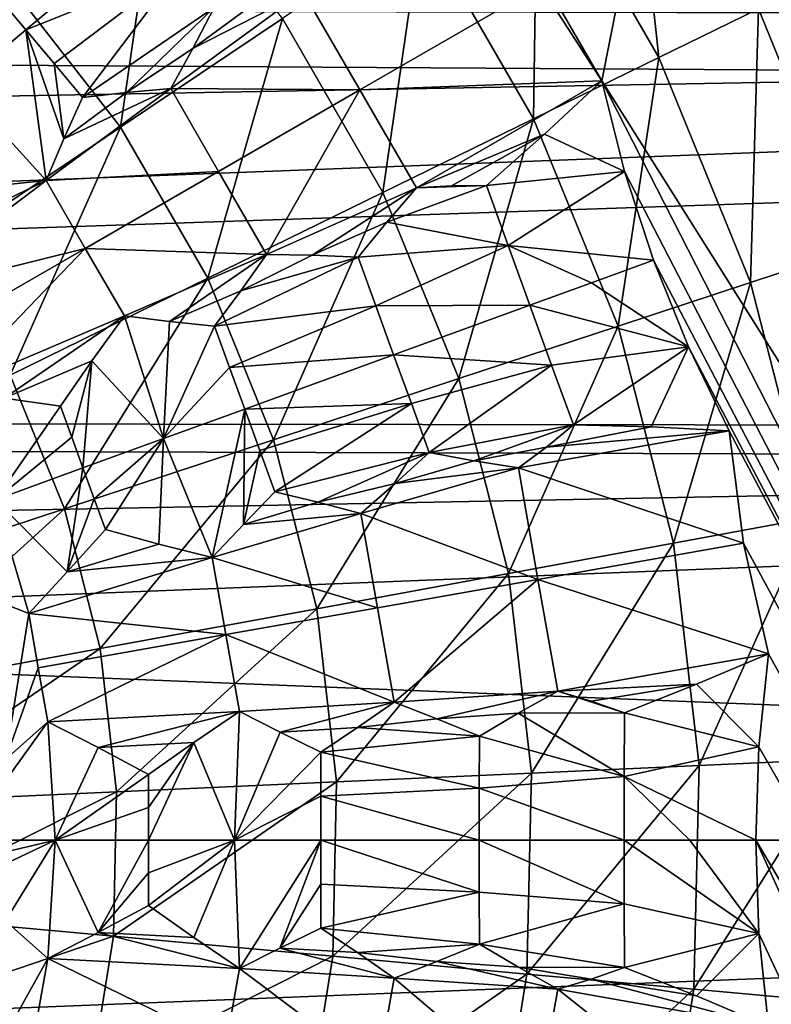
# Model space of a CAD drawing. Header units: millimetres. Extents: x -42.5 to 42.5, y -42.5 to 42.5.
# Tile 106 of 148: x 7.4 to 13.1, y -1.3 to 6.3. Entities that reach past the tile are written whole.
import ezdxf

# ---------------------------------------------------------------- set-up
doc = ezdxf.new("R2010")
doc.units = ezdxf.units.MM
doc.header["$LTSCALE"] = 127.314815
for name, color, linetype in [('104', 7, 'CONTINUOUS'), ('115', 7, 'CONTINUOUS'), ('136', 7, 'CONTINUOUS'), ('281', 7, 'CONTINUOUS'), ('282', 7, 'CONTINUOUS'), ('283', 7, 'CONTINUOUS'), ('284', 7, 'CONTINUOUS'), ('285', 7, 'CONTINUOUS'), ('286', 7, 'CONTINUOUS'), ('287', 7, 'CONTINUOUS'), ('288', 7, 'CONTINUOUS'), ('289', 7, 'CONTINUOUS'), ('449', 7, 'CONTINUOUS'), ('450', 7, 'CONTINUOUS'), ('451', 7, 'CONTINUOUS'), ('452', 7, 'CONTINUOUS'), ('453', 7, 'CONTINUOUS'), ('454', 7, 'CONTINUOUS'), ('523', 7, 'CONTINUOUS'), ('524', 7, 'CONTINUOUS'), ('525', 7, 'CONTINUOUS'), ('533', 7, 'CONTINUOUS'), ('534', 7, 'CONTINUOUS'), ('535', 7, 'CONTINUOUS'), ('536', 7, 'CONTINUOUS'), ('537', 7, 'CONTINUOUS'), ('540', 7, 'CONTINUOUS'), ('541', 7, 'CONTINUOUS'), ('543', 7, 'CONTINUOUS'), ('544', 7, 'CONTINUOUS'), ('545', 7, 'CONTINUOUS'), ('546', 7, 'CONTINUOUS'), ('556', 7, 'CONTINUOUS'), ('575', 7, 'CONTINUOUS'), ('578', 7, 'CONTINUOUS'), ('579', 7, 'CONTINUOUS'), ('6', 7, 'CONTINUOUS'), ('9', 7, 'CONTINUOUS')]:
    doc.layers.add(name, color=color, linetype=linetype)

msp = doc.modelspace()

# ---------------------------------------------------------------- linework, layer by layer
at = {"layer": '104', "linetype": 'Continuous'}
for points in [[(10.9514, 7.3251, 33.6), (15.3198, 23.4804, 33.6), (11.8194, 5.8217, 33.6), (10.9514, 7.3251, 33.6)], [(15.3198, 23.4804, 33.6), (27.5271, -19.0918, 33.6), (11.8194, 5.8217, 33.6), (15.3198, 23.4804, 33.6)], [(11.3491, 6.5524, 33.6), (10.9514, 7.3251, 33.6), (11.8194, 5.8217, 33.6), (11.3491, 6.5524, 33.6)], [(11.8194, 5.8217, 33.6), (25.7414, -21.4386, 33.6), (11.9941, 5.1273, 33.6), (11.8194, 5.8217, 33.6)], [(27.5271, -19.0918, 33.6), (25.7414, -21.4386, 33.6), (11.8194, 5.8217, 33.6), (27.5271, -19.0918, 33.6)], [(11.9941, 5.1273, 33.6), (25.7414, -21.4386, 33.6), (12.216, 4.4463, 33.6), (11.9941, 5.1273, 33.6)], [(12.216, 4.4463, 33.6), (25.7414, -21.4386, 33.6), (12.4838, 3.7819, 33.6), (12.216, 4.4463, 33.6)], [(12.4838, 3.7819, 33.6), (25.7414, -21.4386, 33.6), (12.7963, 3.1377, 33.6), (12.4838, 3.7819, 33.6)], [(12.7963, 3.1377, 33.6), (25.7414, -21.4386, 33.6), (12.9057, 2.2757, 33.6), (12.7963, 3.1377, 33.6)], [(12.9057, 2.2757, 33.6), (25.7414, -21.4386, 33.6), (13.0977, 1.4282, 33.6), (12.9057, 2.2757, 33.6)], [(13.0977, 1.4282, 33.6), (25.7414, -21.4386, 33.6), (13.0244, 0.7159, 33.6), (13.0977, 1.4282, 33.6)], [(13.0244, 0.7159, 33.6), (25.7414, -21.4386, 33.6), (13, 0, 33.6), (13.0244, 0.7159, 33.6)], [(13, 0, 33.6), (23.754, -23.622, 33.6), (13.0244, -0.7159, 33.6), (13, 0, 33.6)], [(25.7414, -21.4386, 33.6), (23.754, -23.622, 33.6), (13, 0, 33.6), (25.7414, -21.4386, 33.6)], [(13.0244, -0.7159, 33.6), (23.754, -23.622, 33.6), (13.0977, -1.4281, 33.6), (13.0244, -0.7159, 33.6)]]:
    msp.add_3dface(points, dxfattribs=at)
at = {"layer": '115', "linetype": 'Continuous'}
for points in [[(33.1392, 0.2916, 35.6), (32.9851, 3.2032, 35.6), (9.7008, -12.781, 35.6), (33.1392, 0.2916, 35.6)], [(9.7008, -12.781, 35.6), (32.9851, 3.2032, 35.6), (11.2248, -11.4651, 35.6), (9.7008, -12.781, 35.6)], [(11.2248, -11.4651, 35.6), (32.9851, 3.2032, 35.6), (12.5741, -9.9671, 35.6), (11.2248, -11.4651, 35.6)], [(12.5741, -9.9671, 35.6), (32.9851, 3.2032, 35.6), (13.7247, -8.3122, 35.6), (12.5741, -9.9671, 35.6)], [(8.0228, -13.8958, 35.6), (33.1392, 0.2916, 35.6), (9.7008, -12.781, 35.6), (8.0228, -13.8958, 35.6)], [(33.1392, 0.2916, 35.6), (8.0228, -13.8958, 35.6), (13.1399, -23.5295, 35.6), (33.1392, 0.2916, 35.6)]]:
    msp.add_3dface(points, dxfattribs=at)
at = {"layer": '136', "linetype": 'Continuous'}
for points in [[(12.2576, 6.0015, 40.0073), (12.0309, 8.0884, 38.6686), (11.3262, 7.6146, 40.0073), (12.2576, 6.0015, 40.0073)], [(13.0202, 6.3749, 38.6686), (12.0309, 8.0884, 38.6686), (12.2576, 6.0015, 40.0073), (13.0202, 6.3749, 38.6686)], [(11.2966, 5.5309, 41.2844), (11.3262, 7.6146, 40.0073), (10.4382, 7.0176, 41.2844), (11.2966, 5.5309, 41.2844)], [(12.2576, 6.0015, 40.0073), (11.3262, 7.6146, 40.0073), (11.2966, 5.5309, 41.2844), (12.2576, 6.0015, 40.0073)], [(8.1304, 5.4661, 43.5195), (8.426, 7.5176, 42.4661), (7.3103, 6.5222, 43.5195), (8.1304, 5.4661, 43.5195)], [(9.3711, 6.3002, 42.4661), (8.426, 7.5176, 42.4661), (8.1304, 5.4661, 43.5195), (9.3711, 6.3002, 42.4661)], [(10.1417, 4.9655, 42.4661), (10.4382, 7.0176, 41.2844), (9.3711, 6.3002, 42.4661), (10.1417, 4.9655, 42.4661)], [(11.2966, 5.5309, 41.2844), (10.4382, 7.0176, 41.2844), (10.1417, 4.9655, 42.4661), (11.2966, 5.5309, 41.2844)], [(13.767, 4.5426, 38.6686), (13.5893, 6.6535, 37.3092), (13.0202, 6.3749, 38.6686), (13.767, 4.5426, 38.6686)], [(8.1304, 5.4661, 43.5195), (7.3103, 6.5222, 43.5195), (6.7293, 4.5241, 44.4183), (8.1304, 5.4661, 43.5195)], [(12.9606, 4.2765, 40.0073), (13.0202, 6.3749, 38.6686), (12.2576, 6.0015, 40.0073), (12.9606, 4.2765, 40.0073)], [(13.767, 4.5426, 38.6686), (13.0202, 6.3749, 38.6686), (12.9606, 4.2765, 40.0073), (13.767, 4.5426, 38.6686)], [(8.7989, 4.3081, 43.5195), (9.3711, 6.3002, 42.4661), (8.1304, 5.4661, 43.5195), (8.7989, 4.3081, 43.5195)], [(10.1417, 4.9655, 42.4661), (9.3711, 6.3002, 42.4661), (8.7989, 4.3081, 43.5195), (10.1417, 4.9655, 42.4661)], [(11.9445, 3.9412, 41.2844), (12.2576, 6.0015, 40.0073), (11.2966, 5.5309, 41.2844), (11.9445, 3.9412, 41.2844)], [(12.9606, 4.2765, 40.0073), (12.2576, 6.0015, 40.0073), (11.9445, 3.9412, 41.2844), (12.9606, 4.2765, 40.0073)], [(10.7234, 3.5383, 42.4661), (11.2966, 5.5309, 41.2844), (10.1417, 4.9655, 42.4661), (10.7234, 3.5383, 42.4661)], [(11.9445, 3.9412, 41.2844), (11.2966, 5.5309, 41.2844), (10.7234, 3.5383, 42.4661), (11.9445, 3.9412, 41.2844)], [(7.2827, 3.5657, 44.4183), (8.1304, 5.4661, 43.5195), (6.7293, 4.5241, 44.4183), (7.2827, 3.5657, 44.4183)], [(8.7989, 4.3081, 43.5195), (8.1304, 5.4661, 43.5195), (7.2827, 3.5657, 44.4183), (8.7989, 4.3081, 43.5195)], [(9.3036, 3.0698, 43.5195), (10.1417, 4.9655, 42.4661), (8.7989, 4.3081, 43.5195), (9.3036, 3.0698, 43.5195)], [(10.7234, 3.5383, 42.4661), (10.1417, 4.9655, 42.4661), (9.3036, 3.0698, 43.5195), (10.7234, 3.5383, 42.4661)], [(13.4222, 2.4719, 40.0073), (13.767, 4.5426, 38.6686), (12.9606, 4.2765, 40.0073), (13.4222, 2.4719, 40.0073)], [(7.7004, 2.5408, 44.4183), (8.7989, 4.3081, 43.5195), (7.2827, 3.5657, 44.4183), (7.7004, 2.5408, 44.4183)], [(9.3036, 3.0698, 43.5195), (8.7989, 4.3081, 43.5195), (7.7004, 2.5408, 44.4183), (9.3036, 3.0698, 43.5195)], [(12.3699, 2.2781, 41.2844), (12.9606, 4.2765, 40.0073), (11.9445, 3.9412, 41.2844), (12.3699, 2.2781, 41.2844)], [(13.4222, 2.4719, 40.0073), (12.9606, 4.2765, 40.0073), (12.3699, 2.2781, 41.2844), (13.4222, 2.4719, 40.0073)], [(11.1053, 2.0452, 42.4661), (11.9445, 3.9412, 41.2844), (10.7234, 3.5383, 42.4661), (11.1053, 2.0452, 42.4661)], [(12.3699, 2.2781, 41.2844), (11.9445, 3.9412, 41.2844), (11.1053, 2.0452, 42.4661), (12.3699, 2.2781, 41.2844)], [(7.7004, 2.5408, 44.4183), (7.2827, 3.5657, 44.4183), (5.9368, 1.9589, 45.1417), (7.7004, 2.5408, 44.4183)], [(9.6349, 1.7744, 43.5195), (10.7234, 3.5383, 42.4661), (9.3036, 3.0698, 43.5195), (9.6349, 1.7744, 43.5195)], [(11.1053, 2.0452, 42.4661), (10.7234, 3.5383, 42.4661), (9.6349, 1.7744, 43.5195), (11.1053, 2.0452, 42.4661)], [(7.9746, 1.4686, 44.4183), (9.3036, 3.0698, 43.5195), (7.7004, 2.5408, 44.4183), (7.9746, 1.4686, 44.4183)], [(9.6349, 1.7744, 43.5195), (9.3036, 3.0698, 43.5195), (7.9746, 1.4686, 44.4183), (9.6349, 1.7744, 43.5195)], [(6.1482, 1.1323, 45.1417), (7.7004, 2.5408, 44.4183), (5.9368, 1.9589, 45.1417), (6.1482, 1.1323, 45.1417)], [(7.9746, 1.4686, 44.4183), (7.7004, 2.5408, 44.4183), (6.1482, 1.1323, 45.1417), (7.9746, 1.4686, 44.4183)], [(12.5649, 0.5725, 41.2844), (13.4222, 2.4719, 40.0073), (12.3699, 2.2781, 41.2844), (12.5649, 0.5725, 41.2844)], [(13.6338, 0.6212, 40.0073), (13.4222, 2.4719, 40.0073), (12.5649, 0.5725, 41.2844), (13.6338, 0.6212, 40.0073)], [(11.2804, 0.514, 42.4661), (12.3699, 2.2781, 41.2844), (11.1053, 2.0452, 42.4661), (11.2804, 0.514, 42.4661)], [(12.5649, 0.5725, 41.2844), (12.3699, 2.2781, 41.2844), (11.2804, 0.514, 42.4661), (12.5649, 0.5725, 41.2844)], [(9.7868, 0.4459, 43.5195), (11.1053, 2.0452, 42.4661), (9.6349, 1.7744, 43.5195), (9.7868, 0.4459, 43.5195)], [(11.2804, 0.514, 42.4661), (11.1053, 2.0452, 42.4661), (9.7868, 0.4459, 43.5195), (11.2804, 0.514, 42.4661)], [(8.1003, 0.3691, 44.4183), (9.6349, 1.7744, 43.5195), (7.9746, 1.4686, 44.4183), (8.1003, 0.3691, 44.4183)], [(9.7868, 0.4459, 43.5195), (9.6349, 1.7744, 43.5195), (8.1003, 0.3691, 44.4183), (9.7868, 0.4459, 43.5195)], [(6.2451, 0.2845, 45.1417), (7.9746, 1.4686, 44.4183), (6.1482, 1.1323, 45.1417), (6.2451, 0.2845, 45.1417)], [(8.1003, 0.3691, 44.4183), (7.9746, 1.4686, 44.4183), (6.2451, 0.2845, 45.1417), (8.1003, 0.3691, 44.4183)], [(13.5914, -1.2411, 40.0073), (13.6338, 0.6212, 40.0073), (12.5258, -1.1438, 41.2844), (13.5914, -1.2411, 40.0073)], [(12.5258, -1.1438, 41.2844), (13.6338, 0.6212, 40.0073), (12.5649, 0.5725, 41.2844), (12.5258, -1.1438, 41.2844)], [(12.5258, -1.1438, 41.2844), (12.5649, 0.5725, 41.2844), (11.2453, -1.0268, 42.4661), (12.5258, -1.1438, 41.2844)], [(11.2453, -1.0268, 42.4661), (12.5649, 0.5725, 41.2844), (11.2804, 0.514, 42.4661), (11.2453, -1.0268, 42.4661)], [(11.2453, -1.0268, 42.4661), (11.2804, 0.514, 42.4661), (9.7564, -0.8909, 43.5195), (11.2453, -1.0268, 42.4661)], [(9.7564, -0.8909, 43.5195), (11.2804, 0.514, 42.4661), (9.7868, 0.4459, 43.5195), (9.7564, -0.8909, 43.5195)], [(8.0751, -0.7374, 44.4183), (9.7868, 0.4459, 43.5195), (8.1003, 0.3691, 44.4183), (8.0751, -0.7374, 44.4183)], [(9.7564, -0.8909, 43.5195), (9.7868, 0.4459, 43.5195), (8.0751, -0.7374, 44.4183), (9.7564, -0.8909, 43.5195)], [(6.2257, -0.5685, 45.1417), (8.1003, 0.3691, 44.4183), (6.2451, 0.2845, 45.1417), (6.2257, -0.5685, 45.1417)], [(8.0751, -0.7374, 44.4183), (8.1003, 0.3691, 44.4183), (6.2257, -0.5685, 45.1417), (8.0751, -0.7374, 44.4183)], [(6.0903, -1.4109, 45.1417), (8.0751, -0.7374, 44.4183), (6.2257, -0.5685, 45.1417), (6.0903, -1.4109, 45.1417)], [(7.8995, -1.8301, 44.4183), (8.0751, -0.7374, 44.4183), (6.0903, -1.4109, 45.1417), (7.8995, -1.8301, 44.4183)], [(7.8995, -1.8301, 44.4183), (9.7564, -0.8909, 43.5195), (8.0751, -0.7374, 44.4183), (7.8995, -1.8301, 44.4183)], [(9.5442, -2.2111, 43.5195), (9.7564, -0.8909, 43.5195), (7.8995, -1.8301, 44.4183), (9.5442, -2.2111, 43.5195)], [(9.5442, -2.2111, 43.5195), (11.2453, -1.0268, 42.4661), (9.7564, -0.8909, 43.5195), (9.5442, -2.2111, 43.5195)], [(11.0007, -2.5485, 42.4661), (11.2453, -1.0268, 42.4661), (9.5442, -2.2111, 43.5195), (11.0007, -2.5485, 42.4661)], [(11.0007, -2.5485, 42.4661), (12.5258, -1.1438, 41.2844), (11.2453, -1.0268, 42.4661), (11.0007, -2.5485, 42.4661)], [(12.2534, -2.8387, 41.2844), (12.5258, -1.1438, 41.2844), (11.0007, -2.5485, 42.4661), (12.2534, -2.8387, 41.2844)], [(12.2534, -2.8387, 41.2844), (13.5914, -1.2411, 40.0073), (12.5258, -1.1438, 41.2844), (12.2534, -2.8387, 41.2844)], [(13.2958, -3.0802, 40.0073), (13.5914, -1.2411, 40.0073), (12.2534, -2.8387, 41.2844), (13.2958, -3.0802, 40.0073)]]:
    msp.add_3dface(points, dxfattribs=at)
at = {"layer": '281', "linetype": 'Continuous'}
for points in [[(11.9925, -0.9761, 33.9013), (12.5452, -1.195, 33.7436), (11.7389, -1.0665, 33.964), (11.9925, -0.9761, 33.9013)], [(11.7389, -1.0665, 33.964), (13.0977, -1.4281, 33.6), (11.4821, -1.1421, 34.0315), (11.7389, -1.0665, 33.964)], [(12.5452, -1.195, 33.7436), (13.0977, -1.4281, 33.6), (11.7389, -1.0665, 33.964), (12.5452, -1.195, 33.7436)], [(11.4821, -1.1421, 34.0315), (12.9058, -2.2756, 33.6), (11.3297, -1.9977, 34.0223), (11.4821, -1.1421, 34.0315)], [(13.0977, -1.4281, 33.6), (12.9058, -2.2756, 33.6), (11.4821, -1.1421, 34.0315), (13.0977, -1.4281, 33.6)]]:
    msp.add_3dface(points, dxfattribs=at)
at = {"layer": '282', "linetype": 'Continuous'}
for points in [[(11.9907, 0, 33.8896), (13.0244, -0.7159, 33.6), (11.9912, -0.4881, 33.8926), (11.9907, 0, 33.8896)], [(13.0244, -0.7159, 33.6), (11.9907, 0, 33.8896), (12.494, 0, 33.74), (13.0244, -0.7159, 33.6)], [(13, 0, 33.6), (13.0244, -0.7159, 33.6), (12.494, 0, 33.74), (13, 0, 33.6)], [(13.0244, -0.7159, 33.6), (11.9925, -0.9761, 33.9013), (11.9912, -0.4881, 33.8926), (13.0244, -0.7159, 33.6)], [(13.0244, -0.7159, 33.6), (12.5452, -1.195, 33.7436), (11.9925, -0.9761, 33.9013), (13.0244, -0.7159, 33.6)], [(13.0244, -0.7159, 33.6), (13.0977, -1.4281, 33.6), (12.5452, -1.195, 33.7436), (13.0244, -0.7159, 33.6)]]:
    msp.add_3dface(points, dxfattribs=at)
at = {"layer": '283', "linetype": 'Continuous'}
for points in [[(11.4821, 1.1421, 34.0315), (11.9925, 0.9761, 33.9013), (11.1791, 0.9735, 34.1099), (11.4821, 1.1421, 34.0315)], [(11.739, 1.0665, 33.964), (11.9925, 0.9761, 33.9013), (11.4821, 1.1421, 34.0315), (11.739, 1.0665, 33.964)], [(11.1791, 0.9735, 34.1099), (11.9912, 0.4881, 33.8926), (10.8807, 0.7971, 34.1936), (11.1791, 0.9735, 34.1099)], [(11.9925, 0.9761, 33.9013), (11.9912, 0.4881, 33.8926), (11.1791, 0.9735, 34.1099), (11.9925, 0.9761, 33.9013)], [(10.8807, 0.7971, 34.1936), (11.9912, 0.4881, 33.8926), (10.8798, 0.3986, 34.1877), (10.8807, 0.7971, 34.1936)], [(11.9912, 0.4881, 33.8926), (11.9907, 0, 33.8896), (10.8798, 0.3986, 34.1877), (11.9912, 0.4881, 33.8926)], [(10.8798, 0.3986, 34.1877), (11.9907, 0, 33.8896), (10.8795, 0, 34.1858), (10.8798, 0.3986, 34.1877)], [(11.9907, 0, 33.8896), (11.9912, -0.4881, 33.8926), (10.8795, 0, 34.1858), (11.9907, 0, 33.8896)], [(10.8795, 0, 34.1858), (11.9912, -0.4881, 33.8926), (10.8798, -0.3986, 34.1877), (10.8795, 0, 34.1858)], [(10.8798, -0.3986, 34.1877), (11.9912, -0.4881, 33.8926), (10.8807, -0.7971, 34.1936), (10.8798, -0.3986, 34.1877)], [(11.9912, -0.4881, 33.8926), (11.9925, -0.9761, 33.9013), (10.8807, -0.7971, 34.1936), (11.9912, -0.4881, 33.8926)], [(10.8807, -0.7971, 34.1936), (11.9925, -0.9761, 33.9013), (11.1796, -0.9738, 34.1097), (10.8807, -0.7971, 34.1936)], [(11.7389, -1.0665, 33.964), (11.4821, -1.1421, 34.0315), (11.1796, -0.9738, 34.1097), (11.7389, -1.0665, 33.964)], [(11.9925, -0.9761, 33.9013), (11.7389, -1.0665, 33.964), (11.1796, -0.9738, 34.1097), (11.9925, -0.9761, 33.9013)]]:
    msp.add_3dface(points, dxfattribs=at)
at = {"layer": '284', "linetype": 'Continuous'}
for points in [[(13.0977, 1.4282, 33.6), (13.0244, 0.7159, 33.6), (12.5454, 1.1951, 33.7435), (13.0977, 1.4282, 33.6)], [(13.0244, 0.7159, 33.6), (11.9925, 0.9761, 33.9013), (12.5454, 1.1951, 33.7435), (13.0244, 0.7159, 33.6)], [(13.0244, 0.7159, 33.6), (11.9912, 0.4881, 33.8926), (11.9925, 0.9761, 33.9013), (13.0244, 0.7159, 33.6)], [(13.0244, 0.7159, 33.6), (13, 0, 33.6), (11.9912, 0.4881, 33.8926), (13.0244, 0.7159, 33.6)], [(12.494, 0, 33.74), (11.9907, 0, 33.8896), (11.9912, 0.4881, 33.8926), (12.494, 0, 33.74)], [(13, 0, 33.6), (12.494, 0, 33.74), (11.9912, 0.4881, 33.8926), (13, 0, 33.6)]]:
    msp.add_3dface(points, dxfattribs=at)
at = {"layer": '285', "linetype": 'Continuous'}
for points in [[(11.6031, 3.1844, 33.9013), (12.1973, 3.1678, 33.7436), (11.3957, 3.0127, 33.964), (11.6031, 3.1844, 33.9013)], [(12.7963, 3.1377, 33.6), (12.9057, 2.2757, 33.6), (11.1803, 2.8539, 34.0315), (12.7963, 3.1377, 33.6)], [(11.3957, 3.0127, 33.964), (12.7963, 3.1377, 33.6), (11.1803, 2.8539, 34.0315), (11.3957, 3.0127, 33.964)], [(12.1973, 3.1678, 33.7436), (12.7963, 3.1377, 33.6), (11.3957, 3.0127, 33.964), (12.1973, 3.1678, 33.7436)], [(11.1803, 2.8539, 34.0315), (12.9057, 2.2757, 33.6), (11.3297, 1.9977, 34.0223), (11.1803, 2.8539, 34.0315)], [(12.9057, 2.2757, 33.6), (13.0977, 1.4282, 33.6), (11.3297, 1.9977, 34.0223), (12.9057, 2.2757, 33.6)], [(13.0977, 1.4282, 33.6), (11.4821, 1.1421, 34.0315), (11.3297, 1.9977, 34.0223), (13.0977, 1.4282, 33.6)], [(11.4821, 1.1421, 34.0315), (13.0977, 1.4282, 33.6), (12.5454, 1.1951, 33.7435), (11.4821, 1.1421, 34.0315)], [(11.739, 1.0665, 33.964), (11.4821, 1.1421, 34.0315), (12.5454, 1.1951, 33.7435), (11.739, 1.0665, 33.964)], [(11.9925, 0.9761, 33.9013), (11.739, 1.0665, 33.964), (12.5454, 1.1951, 33.7435), (11.9925, 0.9761, 33.9013)]]:
    msp.add_3dface(points, dxfattribs=at)
at = {"layer": '286', "linetype": 'Continuous'}
for points in [[(12.216, 4.4463, 33.6), (12.4838, 3.7819, 33.6), (11.7405, 4.2732, 33.74), (12.216, 4.4463, 33.6)], [(12.4838, 3.7819, 33.6), (11.2676, 4.1011, 33.8896), (11.7405, 4.2732, 33.74), (12.4838, 3.7819, 33.6)], [(11.2676, 4.1011, 33.8896), (12.4838, 3.7819, 33.6), (11.435, 3.6425, 33.8926), (11.2676, 4.1011, 33.8896)], [(12.4838, 3.7819, 33.6), (11.6031, 3.1844, 33.9013), (11.435, 3.6425, 33.8926), (12.4838, 3.7819, 33.6)], [(12.4838, 3.7819, 33.6), (12.1973, 3.1678, 33.7436), (11.6031, 3.1844, 33.9013), (12.4838, 3.7819, 33.6)], [(12.4838, 3.7819, 33.6), (12.7963, 3.1377, 33.6), (12.1973, 3.1678, 33.7436), (12.4838, 3.7819, 33.6)]]:
    msp.add_3dface(points, dxfattribs=at)
at = {"layer": '287', "linetype": 'Continuous'}
for points in [[(10.399, 5.0004, 34.0315), (10.9354, 5.0189, 33.9013), (10.172, 4.7382, 34.1099), (10.399, 5.0004, 34.0315)], [(10.9354, 5.0189, 33.9013), (11.1011, 4.5599, 33.8926), (10.172, 4.7382, 34.1099), (10.9354, 5.0189, 33.9013)], [(10.6663, 5.0171, 33.964), (10.9354, 5.0189, 33.9013), (10.399, 5.0004, 34.0315), (10.6663, 5.0171, 33.964)], [(10.172, 4.7382, 34.1099), (11.1011, 4.5599, 33.8926), (9.9519, 4.4704, 34.1936), (10.172, 4.7382, 34.1099)], [(9.9519, 4.4704, 34.1936), (11.1011, 4.5599, 33.8926), (10.0874, 4.0956, 34.1877), (9.9519, 4.4704, 34.1936)], [(11.1011, 4.5599, 33.8926), (11.2676, 4.1011, 33.8896), (10.0874, 4.0956, 34.1877), (11.1011, 4.5599, 33.8926)], [(10.0874, 4.0956, 34.1877), (11.2676, 4.1011, 33.8896), (10.2234, 3.721, 34.1858), (10.0874, 4.0956, 34.1877)], [(11.2676, 4.1011, 33.8896), (11.435, 3.6425, 33.8926), (10.2234, 3.721, 34.1858), (11.2676, 4.1011, 33.8896)], [(10.2234, 3.721, 34.1858), (11.435, 3.6425, 33.8926), (10.36, 3.3466, 34.1877), (10.2234, 3.721, 34.1858)], [(10.36, 3.3466, 34.1877), (11.435, 3.6425, 33.8926), (10.4971, 2.9724, 34.1936), (10.36, 3.3466, 34.1877)], [(11.435, 3.6425, 33.8926), (11.6031, 3.1844, 33.9013), (10.4971, 2.9724, 34.1936), (11.435, 3.6425, 33.8926)], [(10.4971, 2.9724, 34.1936), (11.6031, 3.1844, 33.9013), (10.8385, 2.9086, 34.1097), (10.4971, 2.9724, 34.1936)], [(11.6031, 3.1844, 33.9013), (11.3957, 3.0127, 33.964), (10.8385, 2.9086, 34.1097), (11.6031, 3.1844, 33.9013)], [(11.3957, 3.0127, 33.964), (11.1803, 2.8539, 34.0315), (10.8385, 2.9086, 34.1097), (11.3957, 3.0127, 33.964)]]:
    msp.add_3dface(points, dxfattribs=at)
at = {"layer": '288', "linetype": 'Continuous'}
for points in [[(11.8194, 5.8217, 33.6), (11.9941, 5.1273, 33.6), (11.3801, 5.4138, 33.7435), (11.8194, 5.8217, 33.6)], [(11.9941, 5.1273, 33.6), (10.9354, 5.0189, 33.9013), (11.3801, 5.4138, 33.7435), (11.9941, 5.1273, 33.6)], [(11.9941, 5.1273, 33.6), (11.1011, 4.5599, 33.8926), (10.9354, 5.0189, 33.9013), (11.9941, 5.1273, 33.6)], [(11.9941, 5.1273, 33.6), (12.216, 4.4463, 33.6), (11.1011, 4.5599, 33.8926), (11.9941, 5.1273, 33.6)], [(12.216, 4.4463, 33.6), (11.7405, 4.2732, 33.74), (11.1011, 4.5599, 33.8926), (12.216, 4.4463, 33.6)], [(11.7405, 4.2732, 33.74), (11.2676, 4.1011, 33.8896), (11.1011, 4.5599, 33.8926), (11.7405, 4.2732, 33.74)]]:
    msp.add_3dface(points, dxfattribs=at)
at = {"layer": '289', "linetype": 'Continuous'}
for points in [[(9.53, 6.5057, 34.0315), (11.3491, 6.5524, 33.6), (9.9632, 5.7522, 34.0223), (9.53, 6.5057, 34.0315)], [(11.3491, 6.5524, 33.6), (11.8194, 5.8217, 33.6), (9.9632, 5.7522, 34.0223), (11.3491, 6.5524, 33.6)], [(11.8194, 5.8217, 33.6), (10.399, 5.0004, 34.0315), (9.9632, 5.7522, 34.0223), (11.8194, 5.8217, 33.6)], [(10.399, 5.0004, 34.0315), (11.8194, 5.8217, 33.6), (11.3801, 5.4138, 33.7435), (10.399, 5.0004, 34.0315)], [(10.6663, 5.0171, 33.964), (10.399, 5.0004, 34.0315), (11.3801, 5.4138, 33.7435), (10.6663, 5.0171, 33.964)], [(10.9354, 5.0189, 33.9013), (10.6663, 5.0171, 33.964), (11.3801, 5.4138, 33.7435), (10.9354, 5.0189, 33.9013)]]:
    msp.add_3dface(points, dxfattribs=at)
at = {"layer": '449', "linetype": 'Continuous'}
for points in [[(10.8807, -0.7971, 34.1936), (11.1796, -0.9738, 34.1097), (10.5541, -0.931, 34.2676), (10.8807, -0.7971, 34.1936)], [(10.5541, -0.931, 34.2676), (11.4821, -1.1421, 34.0315), (10.2274, -1.0574, 34.3478), (10.5541, -0.931, 34.2676)], [(11.1796, -0.9738, 34.1097), (11.4821, -1.1421, 34.0315), (10.5541, -0.931, 34.2676), (11.1796, -0.9738, 34.1097)], [(10.2274, -1.0574, 34.3478), (11.3297, -1.9977, 34.0223), (10.0988, -1.7807, 34.3411), (10.2274, -1.0574, 34.3478)], [(11.4821, -1.1421, 34.0315), (11.3297, -1.9977, 34.0223), (10.2274, -1.0574, 34.3478), (11.4821, -1.1421, 34.0315)]]:
    msp.add_3dface(points, dxfattribs=at)
at = {"layer": '450', "linetype": 'Continuous'}
for points in [[(10.2274, 1.0574, 34.3478), (10.5541, 0.931, 34.2676), (9.9475, 0.8625, 34.4137), (10.2274, 1.0574, 34.3478)], [(10.5541, 0.931, 34.2676), (10.8807, 0.7971, 34.1936), (9.9475, 0.8625, 34.4137), (10.5541, 0.931, 34.2676)], [(9.9475, 0.8625, 34.4137), (10.8807, 0.7971, 34.1936), (9.6655, 0.6755, 34.4857), (9.9475, 0.8625, 34.4137)], [(10.8807, 0.7971, 34.1936), (10.8798, 0.3986, 34.1877), (9.6655, 0.6755, 34.4857), (10.8807, 0.7971, 34.1936)], [(9.6655, 0.6755, 34.4857), (10.8798, 0.3986, 34.1877), (9.6649, 0.3378, 34.4815), (9.6655, 0.6755, 34.4857)], [(10.8798, 0.3986, 34.1877), (10.8795, 0, 34.1858), (9.6649, 0.3378, 34.4815), (10.8798, 0.3986, 34.1877)], [(9.6649, 0.3378, 34.4815), (10.8795, 0, 34.1858), (9.6647, 0, 34.4801), (9.6649, 0.3378, 34.4815)], [(10.8795, 0, 34.1858), (10.8798, -0.3986, 34.1877), (9.6647, 0, 34.4801), (10.8795, 0, 34.1858)], [(9.6647, 0, 34.4801), (10.8798, -0.3986, 34.1877), (9.6649, -0.3378, 34.4815), (9.6647, 0, 34.4801)], [(9.6649, -0.3378, 34.4815), (10.8798, -0.3986, 34.1877), (9.6655, -0.6755, 34.4857), (9.6649, -0.3378, 34.4815)], [(10.8798, -0.3986, 34.1877), (10.8807, -0.7971, 34.1936), (9.6655, -0.6755, 34.4857), (10.8798, -0.3986, 34.1877)], [(9.6655, -0.6755, 34.4857), (10.8807, -0.7971, 34.1936), (9.9475, -0.8625, 34.4137), (9.6655, -0.6755, 34.4857)], [(10.8807, -0.7971, 34.1936), (10.5541, -0.931, 34.2676), (9.9475, -0.8625, 34.4137), (10.8807, -0.7971, 34.1936)], [(10.5541, -0.931, 34.2676), (10.2274, -1.0574, 34.3478), (9.9475, -0.8625, 34.4137), (10.5541, -0.931, 34.2676)]]:
    msp.add_3dface(points, dxfattribs=at)
at = {"layer": '451', "linetype": 'Continuous'}
for points in [[(10.4971, 2.9724, 34.1936), (10.8385, 2.9086, 34.1097), (10.236, 2.7349, 34.2676), (10.4971, 2.9724, 34.1936)], [(10.8385, 2.9086, 34.1097), (11.1803, 2.8539, 34.0315), (10.236, 2.7349, 34.2676), (10.8385, 2.9086, 34.1097)], [(10.236, 2.7349, 34.2676), (11.1803, 2.8539, 34.0315), (9.9723, 2.5044, 34.3478), (10.236, 2.7349, 34.2676)], [(11.1803, 2.8539, 34.0315), (11.3297, 1.9977, 34.0223), (9.9723, 2.5044, 34.3478), (11.1803, 2.8539, 34.0315)], [(9.9723, 2.5044, 34.3478), (11.3297, 1.9977, 34.0223), (10.0988, 1.7807, 34.3411), (9.9723, 2.5044, 34.3478)], [(11.3297, 1.9977, 34.0223), (10.2274, 1.0574, 34.3478), (10.0988, 1.7807, 34.3411), (11.3297, 1.9977, 34.0223)], [(11.3297, 1.9977, 34.0223), (11.4821, 1.1421, 34.0315), (10.2274, 1.0574, 34.3478), (11.3297, 1.9977, 34.0223)], [(11.4821, 1.1421, 34.0315), (10.5541, 0.931, 34.2676), (10.2274, 1.0574, 34.3478), (11.4821, 1.1421, 34.0315)], [(11.4821, 1.1421, 34.0315), (11.1791, 0.9735, 34.1099), (10.5541, 0.931, 34.2676), (11.4821, 1.1421, 34.0315)], [(11.1791, 0.9735, 34.1099), (10.8807, 0.7971, 34.1936), (10.5541, 0.931, 34.2676), (11.1791, 0.9735, 34.1099)]]:
    msp.add_3dface(points, dxfattribs=at)
at = {"layer": '452', "linetype": 'Continuous'}
for points in [[(9.9519, 4.4704, 34.1936), (10.0874, 4.0956, 34.1877), (8.8516, 3.9405, 34.4857), (9.9519, 4.4704, 34.1936)], [(9.0526, 4.2127, 34.4137), (9.9519, 4.4704, 34.1936), (8.8516, 3.9405, 34.4857), (9.0526, 4.2127, 34.4137)], [(9.249, 4.4916, 34.3478), (9.5992, 4.4845, 34.2676), (9.0526, 4.2127, 34.4137), (9.249, 4.4916, 34.3478)], [(9.5992, 4.4845, 34.2676), (9.9519, 4.4704, 34.1936), (9.0526, 4.2127, 34.4137), (9.5992, 4.4845, 34.2676)], [(8.8516, 3.9405, 34.4857), (10.0874, 4.0956, 34.1877), (8.9665, 3.623, 34.4815), (8.8516, 3.9405, 34.4857)], [(10.0874, 4.0956, 34.1877), (10.2234, 3.721, 34.1858), (8.9665, 3.623, 34.4815), (10.0874, 4.0956, 34.1877)], [(8.9665, 3.623, 34.4815), (10.2234, 3.721, 34.1858), (9.0818, 3.3055, 34.4801), (8.9665, 3.623, 34.4815)], [(10.2234, 3.721, 34.1858), (10.36, 3.3466, 34.1877), (9.0818, 3.3055, 34.4801), (10.2234, 3.721, 34.1858)], [(9.0818, 3.3055, 34.4801), (10.36, 3.3466, 34.1877), (9.1975, 2.9882, 34.4815), (9.0818, 3.3055, 34.4801)], [(9.1975, 2.9882, 34.4815), (10.36, 3.3466, 34.1877), (9.3136, 2.671, 34.4857), (9.1975, 2.9882, 34.4815)], [(10.36, 3.3466, 34.1877), (10.4971, 2.9724, 34.1936), (9.3136, 2.671, 34.4857), (10.36, 3.3466, 34.1877)], [(9.3136, 2.671, 34.4857), (10.4971, 2.9724, 34.1936), (9.6426, 2.5917, 34.4137), (9.3136, 2.671, 34.4857)], [(10.4971, 2.9724, 34.1936), (10.236, 2.7349, 34.2676), (9.6426, 2.5917, 34.4137), (10.4971, 2.9724, 34.1936)], [(10.236, 2.7349, 34.2676), (9.9723, 2.5044, 34.3478), (9.6426, 2.5917, 34.4137), (10.236, 2.7349, 34.2676)]]:
    msp.add_3dface(points, dxfattribs=at)
at = {"layer": '453', "linetype": 'Continuous'}
for points in [[(9.53, 6.5057, 34.0315), (9.9632, 5.7522, 34.0223), (8.5143, 5.7641, 34.3478), (9.53, 6.5057, 34.0315)], [(8.6833, 6.0709, 34.2676), (9.53, 6.5057, 34.0315), (8.5143, 5.7641, 34.3478), (8.6833, 6.0709, 34.2676)], [(9.19, 6.4402, 34.1097), (9.53, 6.5057, 34.0315), (8.6833, 6.0709, 34.2676), (9.19, 6.4402, 34.1097)], [(8.8474, 6.3834, 34.1936), (9.19, 6.4402, 34.1097), (8.6833, 6.0709, 34.2676), (8.8474, 6.3834, 34.1936)], [(8.5143, 5.7641, 34.3478), (9.9632, 5.7522, 34.0223), (8.8807, 5.1273, 34.3411), (8.5143, 5.7641, 34.3478)], [(9.9632, 5.7522, 34.0223), (9.249, 4.4916, 34.3478), (8.8807, 5.1273, 34.3411), (9.9632, 5.7522, 34.0223)], [(9.9632, 5.7522, 34.0223), (10.399, 5.0004, 34.0315), (9.249, 4.4916, 34.3478), (9.9632, 5.7522, 34.0223)], [(10.399, 5.0004, 34.0315), (9.5992, 4.4845, 34.2676), (9.249, 4.4916, 34.3478), (10.399, 5.0004, 34.0315)], [(10.399, 5.0004, 34.0315), (10.172, 4.7382, 34.1099), (9.5992, 4.4845, 34.2676), (10.399, 5.0004, 34.0315)], [(10.172, 4.7382, 34.1099), (9.9519, 4.4704, 34.1936), (9.5992, 4.4845, 34.2676), (10.172, 4.7382, 34.1099)]]:
    msp.add_3dface(points, dxfattribs=at)
at = {"layer": '454', "linetype": 'Continuous'}
for points in [[(7.1866, 6.4712, 34.4815), (8.3342, 6.9932, 34.1858), (7.4036, 6.2123, 34.4801), (7.1866, 6.4712, 34.4815)], [(8.3342, 6.9932, 34.1858), (8.5906, 6.6881, 34.1877), (7.4036, 6.2123, 34.4801), (8.3342, 6.9932, 34.1858)], [(7.4036, 6.2123, 34.4801), (8.5906, 6.6881, 34.1877), (7.6208, 5.9537, 34.4815), (7.4036, 6.2123, 34.4801)], [(7.6208, 5.9537, 34.4815), (8.5906, 6.6881, 34.1877), (7.8384, 5.6954, 34.4857), (7.6208, 5.9537, 34.4815)], [(8.5906, 6.6881, 34.1877), (8.8474, 6.3834, 34.1936), (7.8384, 5.6954, 34.4857), (8.5906, 6.6881, 34.1877)], [(7.8384, 5.6954, 34.4857), (8.8474, 6.3834, 34.1936), (8.1746, 5.7334, 34.4137), (7.8384, 5.6954, 34.4857)], [(8.8474, 6.3834, 34.1936), (8.6833, 6.0709, 34.2676), (8.1746, 5.7334, 34.4137), (8.8474, 6.3834, 34.1936)], [(8.6833, 6.0709, 34.2676), (8.5143, 5.7641, 34.3478), (8.1746, 5.7334, 34.4137), (8.6833, 6.0709, 34.2676)]]:
    msp.add_3dface(points, dxfattribs=at)
at = {"layer": '523', "linetype": 'Continuous'}
for points in [[(9.6655, -0.6755, 34.4857), (9.9475, -0.8625, 34.4137), (9.3523, -0.8277, 34.5484), (9.6655, -0.6755, 34.4857)], [(9.3523, -0.8277, 34.5484), (10.2274, -1.0574, 34.3478), (9.0417, -0.9858, 34.6158), (9.3523, -0.8277, 34.5484)], [(9.9475, -0.8625, 34.4137), (10.2274, -1.0574, 34.3478), (9.3523, -0.8277, 34.5484), (9.9475, -0.8625, 34.4137)], [(9.0417, -0.9858, 34.6158), (10.0988, -1.7807, 34.3411), (8.9369, -1.5758, 34.6114), (9.0417, -0.9858, 34.6158)], [(10.2274, -1.0574, 34.3478), (10.0988, -1.7807, 34.3411), (9.0417, -0.9858, 34.6158), (10.2274, -1.0574, 34.3478)]]:
    msp.add_3dface(points, dxfattribs=at)
at = {"layer": '524', "linetype": 'Continuous'}
for points in [[(8.3446, 0, 34.763), (9.0025, 0, 34.6118), (8.3448, -0.2511, 34.7638), (8.3446, 0, 34.763)], [(9.0025, 0, 34.6118), (8.3451, -0.5023, 34.7661), (8.3448, -0.2511, 34.7638), (9.0025, 0, 34.6118)], [(8.6913, -0.748, 34.6879), (8.3451, -0.5023, 34.7661), (9.0025, 0, 34.6118), (8.6913, -0.748, 34.6879)], [(9.0417, -0.9858, 34.6158), (8.6913, -0.748, 34.6879), (9.0025, 0, 34.6118), (9.0417, -0.9858, 34.6158)], [(9.6647, 0, 34.4801), (9.0417, -0.9858, 34.6158), (9.0025, 0, 34.6118), (9.6647, 0, 34.4801)], [(9.6647, 0, 34.4801), (9.3523, -0.8277, 34.5484), (9.0417, -0.9858, 34.6158), (9.6647, 0, 34.4801)], [(9.6647, 0, 34.4801), (9.6649, -0.3378, 34.4815), (9.3523, -0.8277, 34.5484), (9.6647, 0, 34.4801)], [(9.6649, -0.3378, 34.4815), (9.6655, -0.6755, 34.4857), (9.3523, -0.8277, 34.5484), (9.6649, -0.3378, 34.4815)]]:
    msp.add_3dface(points, dxfattribs=at)
at = {"layer": '525', "linetype": 'Continuous'}
for points in [[(6.9183, 0, 35.0239), (7.6297, 0, 34.8836), (6.9184, -0.1692, 35.0242), (6.9183, 0, 35.0239)], [(7.6297, 0, 34.8836), (6.9185, -0.3383, 35.0253), (6.9184, -0.1692, 35.0242), (7.6297, 0, 34.8836)], [(7.2473, -0.6191, 34.9614), (6.9185, -0.3383, 35.0253), (7.6297, 0, 34.8836), (7.2473, -0.6191, 34.9614)], [(7.5723, -0.908, 34.9047), (7.2473, -0.6191, 34.9614), (7.6297, 0, 34.8836), (7.5723, -0.908, 34.9047)], [(7.9593, -0.7089, 34.8319), (7.5723, -0.908, 34.9047), (7.6297, 0, 34.8836), (7.9593, -0.7089, 34.8319)], [(8.3446, 0, 34.763), (7.9593, -0.7089, 34.8319), (7.6297, 0, 34.8836), (8.3446, 0, 34.763)], [(8.3446, 0, 34.763), (8.3448, -0.2511, 34.7638), (7.9593, -0.7089, 34.8319), (8.3446, 0, 34.763)], [(8.3448, -0.2511, 34.7638), (8.3451, -0.5023, 34.7661), (7.9593, -0.7089, 34.8319), (8.3448, -0.2511, 34.7638)]]:
    msp.add_3dface(points, dxfattribs=at)
at = {"layer": '533', "linetype": 'Continuous'}
for points in [[(7.6297, 0, 34.8836), (6.9183, 0, 35.0239), (7.5723, 0.908, 34.9047), (7.6297, 0, 34.8836)], [(7.5723, 0.908, 34.9047), (6.9183, 0, 35.0239), (7.2472, 0.6191, 34.9614), (7.5723, 0.908, 34.9047)], [(7.9593, 0.7089, 34.8319), (7.6297, 0, 34.8836), (7.5723, 0.908, 34.9047), (7.9593, 0.7089, 34.8319)], [(8.3451, 0.5023, 34.7661), (7.6297, 0, 34.8836), (7.9593, 0.7089, 34.8319), (8.3451, 0.5023, 34.7661)], [(8.3448, 0.2511, 34.7638), (7.6297, 0, 34.8836), (8.3451, 0.5023, 34.7661), (8.3448, 0.2511, 34.7638)], [(8.3446, 0, 34.763), (7.6297, 0, 34.8836), (8.3448, 0.2511, 34.7638), (8.3446, 0, 34.763)]]:
    msp.add_3dface(points, dxfattribs=at)
at = {"layer": '534', "linetype": 'Continuous'}
for points in [[(9.0417, 0.9858, 34.6158), (9.0025, 0, 34.6118), (8.6908, 0.7477, 34.688), (9.0417, 0.9858, 34.6158)], [(9.3527, 0.8275, 34.5483), (9.0025, 0, 34.6118), (9.0417, 0.9858, 34.6158), (9.3527, 0.8275, 34.5483)], [(9.6655, 0.6755, 34.4857), (9.0025, 0, 34.6118), (9.3527, 0.8275, 34.5483), (9.6655, 0.6755, 34.4857)], [(8.3446, 0, 34.763), (8.3448, 0.2511, 34.7638), (8.6908, 0.7477, 34.688), (8.3446, 0, 34.763)], [(9.0025, 0, 34.6118), (8.3446, 0, 34.763), (8.6908, 0.7477, 34.688), (9.0025, 0, 34.6118)], [(8.3448, 0.2511, 34.7638), (8.3451, 0.5023, 34.7661), (8.6908, 0.7477, 34.688), (8.3448, 0.2511, 34.7638)], [(9.6655, 0.6755, 34.4857), (9.6649, 0.3378, 34.4815), (9.0025, 0, 34.6118), (9.6655, 0.6755, 34.4857)], [(9.6649, 0.3378, 34.4815), (9.6647, 0, 34.4801), (9.0025, 0, 34.6118), (9.6649, 0.3378, 34.4815)]]:
    msp.add_3dface(points, dxfattribs=at)
at = {"layer": '535', "linetype": 'Continuous'}
for points in [[(9.3136, 2.671, 34.4857), (9.6426, 2.5917, 34.4137), (9.0714, 2.4209, 34.5484), (9.3136, 2.671, 34.4857)], [(9.6426, 2.5917, 34.4137), (9.9723, 2.5044, 34.3478), (9.0714, 2.4209, 34.5484), (9.6426, 2.5917, 34.4137)], [(9.0714, 2.4209, 34.5484), (9.9723, 2.5044, 34.3478), (8.8336, 2.1661, 34.6158), (9.0714, 2.4209, 34.5484)], [(9.9723, 2.5044, 34.3478), (10.0988, 1.7807, 34.3411), (8.8336, 2.1661, 34.6158), (9.9723, 2.5044, 34.3478)], [(8.8336, 2.1661, 34.6158), (10.0988, 1.7807, 34.3411), (8.9369, 1.5758, 34.6114), (8.8336, 2.1661, 34.6158)], [(10.0988, 1.7807, 34.3411), (10.2274, 1.0574, 34.3478), (8.9369, 1.5758, 34.6114), (10.0988, 1.7807, 34.3411)], [(10.2274, 1.0574, 34.3478), (9.0417, 0.9858, 34.6158), (8.9369, 1.5758, 34.6114), (10.2274, 1.0574, 34.3478)], [(10.2274, 1.0574, 34.3478), (9.3527, 0.8275, 34.5483), (9.0417, 0.9858, 34.6158), (10.2274, 1.0574, 34.3478)], [(10.2274, 1.0574, 34.3478), (9.9475, 0.8625, 34.4137), (9.3527, 0.8275, 34.5483), (10.2274, 1.0574, 34.3478)], [(9.9475, 0.8625, 34.4137), (9.6655, 0.6755, 34.4857), (9.3527, 0.8275, 34.5483), (9.9475, 0.8625, 34.4137)]]:
    msp.add_3dface(points, dxfattribs=at)
at = {"layer": '536', "linetype": 'Continuous'}
for points in [[(9.0818, 3.3055, 34.4801), (8.8336, 2.1661, 34.6158), (8.4596, 3.0791, 34.6118), (9.0818, 3.3055, 34.4801)], [(9.0818, 3.3055, 34.4801), (9.0714, 2.4209, 34.5484), (8.8336, 2.1661, 34.6158), (9.0818, 3.3055, 34.4801)], [(9.0818, 3.3055, 34.4801), (9.1975, 2.9882, 34.4815), (9.0714, 2.4209, 34.5484), (9.0818, 3.3055, 34.4801)], [(7.8414, 2.854, 34.763), (8.4596, 3.0791, 34.6118), (7.9274, 2.6181, 34.7638), (7.8414, 2.854, 34.763)], [(8.4596, 3.0791, 34.6118), (8.0136, 2.3822, 34.7661), (7.9274, 2.6181, 34.7638), (8.4596, 3.0791, 34.6118)], [(8.423, 2.2697, 34.6879), (8.0136, 2.3822, 34.7661), (8.4596, 3.0791, 34.6118), (8.423, 2.2697, 34.6879)], [(8.8336, 2.1661, 34.6158), (8.423, 2.2697, 34.6879), (8.4596, 3.0791, 34.6118), (8.8336, 2.1661, 34.6158)], [(9.1975, 2.9882, 34.4815), (9.3136, 2.671, 34.4857), (9.0714, 2.4209, 34.5484), (9.1975, 2.9882, 34.4815)]]:
    msp.add_3dface(points, dxfattribs=at)
at = {"layer": '537', "linetype": 'Continuous'}
for points in [[(7.8414, 2.854, 34.763), (7.7217, 2.056, 34.8319), (7.1695, 2.6095, 34.8836), (7.8414, 2.854, 34.763)], [(7.8414, 2.854, 34.763), (7.9274, 2.6181, 34.7638), (7.7217, 2.056, 34.8319), (7.8414, 2.854, 34.763)], [(7.4262, 1.7366, 34.9047), (7.022, 1.8969, 34.9614), (7.1695, 2.6095, 34.8836), (7.4262, 1.7366, 34.9047)], [(7.7217, 2.056, 34.8319), (7.4262, 1.7366, 34.9047), (7.1695, 2.6095, 34.8836), (7.7217, 2.056, 34.8319)], [(7.9274, 2.6181, 34.7638), (8.0136, 2.3822, 34.7661), (7.7217, 2.056, 34.8319), (7.9274, 2.6181, 34.7638)]]:
    msp.add_3dface(points, dxfattribs=at)
at = {"layer": '540', "linetype": 'Continuous'}
for points in [[(7.2472, 0.6191, 34.9614), (7.022, 1.8969, 34.9614), (7.4262, 1.7366, 34.9047), (7.2472, 0.6191, 34.9614)], [(7.2472, 0.6191, 34.9614), (7.4262, 1.7366, 34.9047), (7.4988, 1.3222, 34.9025), (7.2472, 0.6191, 34.9614)], [(7.5723, 0.908, 34.9047), (7.2472, 0.6191, 34.9614), (7.4988, 1.3222, 34.9025), (7.5723, 0.908, 34.9047)]]:
    msp.add_3dface(points, dxfattribs=at)
at = {"layer": '541', "linetype": 'Continuous'}
for points in [[(8.0136, 2.3822, 34.7661), (8.423, 2.2697, 34.6879), (7.7217, 2.056, 34.8319), (8.0136, 2.3822, 34.7661)], [(8.423, 2.2697, 34.6879), (8.8336, 2.1661, 34.6158), (7.7217, 2.056, 34.8319), (8.423, 2.2697, 34.6879)], [(8.8336, 2.1661, 34.6158), (7.4262, 1.7366, 34.9047), (7.7217, 2.056, 34.8319), (8.8336, 2.1661, 34.6158)], [(8.8336, 2.1661, 34.6158), (8.9369, 1.5758, 34.6114), (7.4262, 1.7366, 34.9047), (8.8336, 2.1661, 34.6158)], [(7.4262, 1.7366, 34.9047), (8.9369, 1.5758, 34.6114), (7.4988, 1.3222, 34.9025), (7.4262, 1.7366, 34.9047)], [(8.9369, 1.5758, 34.6114), (7.5723, 0.908, 34.9047), (7.4988, 1.3222, 34.9025), (8.9369, 1.5758, 34.6114)], [(9.0417, 0.9858, 34.6158), (7.5723, 0.908, 34.9047), (8.9369, 1.5758, 34.6114), (9.0417, 0.9858, 34.6158)], [(7.9593, 0.7089, 34.8319), (7.5723, 0.908, 34.9047), (9.0417, 0.9858, 34.6158), (7.9593, 0.7089, 34.8319)], [(7.9593, 0.7089, 34.8319), (9.0417, 0.9858, 34.6158), (8.6908, 0.7477, 34.688), (7.9593, 0.7089, 34.8319)], [(8.3451, 0.5023, 34.7661), (7.9593, 0.7089, 34.8319), (8.6908, 0.7477, 34.688), (8.3451, 0.5023, 34.7661)]]:
    msp.add_3dface(points, dxfattribs=at)
at = {"layer": '543', "linetype": 'Continuous'}
for points in [[(7.67, 3.3262, 34.7661), (7.1695, 2.6095, 34.8836), (7.2368, 3.3884, 34.8319), (7.67, 3.3262, 34.7661)], [(7.7556, 3.0901, 34.7638), (7.1695, 2.6095, 34.8836), (7.67, 3.3262, 34.7661), (7.7556, 3.0901, 34.7638)], [(7.8414, 2.854, 34.763), (7.1695, 2.6095, 34.8836), (7.7556, 3.0901, 34.7638), (7.8414, 2.854, 34.763)]]:
    msp.add_3dface(points, dxfattribs=at)
at = {"layer": '544', "linetype": 'Continuous'}
for points in [[(8.1592, 4.0188, 34.6158), (8.4596, 3.0791, 34.6118), (7.911, 3.6751, 34.688), (8.1592, 4.0188, 34.6158)], [(8.5057, 3.9764, 34.5483), (8.4596, 3.0791, 34.6118), (8.1592, 4.0188, 34.6158), (8.5057, 3.9764, 34.5483)], [(8.8516, 3.9405, 34.4857), (8.4596, 3.0791, 34.6118), (8.5057, 3.9764, 34.5483), (8.8516, 3.9405, 34.4857)], [(8.8516, 3.9405, 34.4857), (8.9665, 3.623, 34.4815), (8.4596, 3.0791, 34.6118), (8.8516, 3.9405, 34.4857)], [(7.7556, 3.0901, 34.7638), (7.67, 3.3262, 34.7661), (7.911, 3.6751, 34.688), (7.7556, 3.0901, 34.7638)], [(7.8414, 2.854, 34.763), (7.7556, 3.0901, 34.7638), (7.911, 3.6751, 34.688), (7.8414, 2.854, 34.763)], [(8.4596, 3.0791, 34.6118), (7.8414, 2.854, 34.763), (7.911, 3.6751, 34.688), (8.4596, 3.0791, 34.6118)], [(8.9665, 3.623, 34.4815), (9.0818, 3.3055, 34.4801), (8.4596, 3.0791, 34.6118), (8.9665, 3.623, 34.4815)]]:
    msp.add_3dface(points, dxfattribs=at)
at = {"layer": '545', "linetype": 'Continuous'}
for points in [[(8.5143, 5.7641, 34.3478), (8.8807, 5.1273, 34.3411), (7.56, 5.0567, 34.6158), (8.5143, 5.7641, 34.3478)], [(7.6963, 5.3775, 34.5484), (8.5143, 5.7641, 34.3478), (7.56, 5.0567, 34.6158), (7.6963, 5.3775, 34.5484)], [(8.1746, 5.7334, 34.4137), (8.5143, 5.7641, 34.3478), (7.6963, 5.3775, 34.5484), (8.1746, 5.7334, 34.4137)], [(7.8384, 5.6954, 34.4857), (8.1746, 5.7334, 34.4137), (7.6963, 5.3775, 34.5484), (7.8384, 5.6954, 34.4857)], [(7.56, 5.0567, 34.6158), (8.8807, 5.1273, 34.3411), (7.859, 4.5374, 34.6114), (7.56, 5.0567, 34.6158)], [(8.8807, 5.1273, 34.3411), (9.249, 4.4916, 34.3478), (7.859, 4.5374, 34.6114), (8.8807, 5.1273, 34.3411)], [(9.249, 4.4916, 34.3478), (8.1592, 4.0188, 34.6158), (7.859, 4.5374, 34.6114), (9.249, 4.4916, 34.3478)], [(9.249, 4.4916, 34.3478), (8.5057, 3.9764, 34.5483), (8.1592, 4.0188, 34.6158), (9.249, 4.4916, 34.3478)], [(9.249, 4.4916, 34.3478), (9.0526, 4.2127, 34.4137), (8.5057, 3.9764, 34.5483), (9.249, 4.4916, 34.3478)], [(9.0526, 4.2127, 34.4137), (8.8516, 3.9405, 34.4857), (8.5057, 3.9764, 34.5483), (9.0526, 4.2127, 34.4137)]]:
    msp.add_3dface(points, dxfattribs=at)
at = {"layer": '546', "linetype": 'Continuous'}
for points in [[(7.4036, 6.2123, 34.4801), (7.56, 5.0567, 34.6158), (6.8963, 5.7867, 34.6118), (7.4036, 6.2123, 34.4801)], [(7.4036, 6.2123, 34.4801), (7.6963, 5.3775, 34.5484), (7.56, 5.0567, 34.6158), (7.4036, 6.2123, 34.4801)], [(7.4036, 6.2123, 34.4801), (7.6208, 5.9537, 34.4815), (7.6963, 5.3775, 34.5484), (7.4036, 6.2123, 34.4801)], [(7.6208, 5.9537, 34.4815), (7.8384, 5.6954, 34.4857), (7.6963, 5.3775, 34.5484), (7.6208, 5.9537, 34.4815)], [(7.56, 5.0567, 34.6158), (7.1387, 5.0136, 34.6879), (6.8963, 5.7867, 34.6118), (7.56, 5.0567, 34.6158)]]:
    msp.add_3dface(points, dxfattribs=at)
at = {"layer": '556', "linetype": 'Continuous'}
msp.add_3dface([(7.1866, 6.4712, 34.4815), (7.4036, 6.2123, 34.4801), (6.8963, 5.7867, 34.6118), (7.1866, 6.4712, 34.4815)], dxfattribs=at)
at = {"layer": '575', "linetype": 'Continuous'}
for points in [[(7.56, 5.0567, 34.6158), (7.859, 4.5374, 34.6114), (6.3844, 4.1717, 34.9047), (7.56, 5.0567, 34.6158)], [(7.56, 5.0567, 34.6158), (6.3844, 4.1717, 34.9047), (6.5529, 4.573, 34.8319), (7.56, 5.0567, 34.6158)], [(7.1387, 5.0136, 34.6879), (7.56, 5.0567, 34.6158), (6.5529, 4.573, 34.8319), (7.1387, 5.0136, 34.6879)], [(6.3844, 4.1717, 34.9047), (7.859, 4.5374, 34.6114), (6.5944, 3.8073, 34.9025), (6.3844, 4.1717, 34.9047)], [(7.859, 4.5374, 34.6114), (6.805, 3.4431, 34.9047), (6.5944, 3.8073, 34.9025), (7.859, 4.5374, 34.6114)], [(8.1592, 4.0188, 34.6158), (6.805, 3.4431, 34.9047), (7.859, 4.5374, 34.6114), (8.1592, 4.0188, 34.6158)], [(7.2368, 3.3884, 34.8319), (6.805, 3.4431, 34.9047), (8.1592, 4.0188, 34.6158), (7.2368, 3.3884, 34.8319)], [(7.2368, 3.3884, 34.8319), (8.1592, 4.0188, 34.6158), (7.911, 3.6751, 34.688), (7.2368, 3.3884, 34.8319)], [(7.67, 3.3262, 34.7661), (7.2368, 3.3884, 34.8319), (7.911, 3.6751, 34.688), (7.67, 3.3262, 34.7661)]]:
    msp.add_3dface(points, dxfattribs=at)
at = {"layer": '578', "linetype": 'Continuous'}
for points in [[(7.0219, -1.8969, 34.9614), (7.2473, -0.6191, 34.9614), (7.5723, -0.908, 34.9047), (7.0219, -1.8969, 34.9614)], [(7.0219, -1.8969, 34.9614), (7.5723, -0.908, 34.9047), (7.4988, -1.3223, 34.9025), (7.0219, -1.8969, 34.9614)]]:
    msp.add_3dface(points, dxfattribs=at)
at = {"layer": '579', "linetype": 'Continuous'}
for points in [[(8.3451, -0.5023, 34.7661), (8.6913, -0.748, 34.6879), (7.9593, -0.7089, 34.8319), (8.3451, -0.5023, 34.7661)], [(9.0417, -0.9858, 34.6158), (7.5723, -0.908, 34.9047), (7.9593, -0.7089, 34.8319), (9.0417, -0.9858, 34.6158)], [(8.6913, -0.748, 34.6879), (9.0417, -0.9858, 34.6158), (7.9593, -0.7089, 34.8319), (8.6913, -0.748, 34.6879)], [(7.5723, -0.908, 34.9047), (8.9369, -1.5758, 34.6114), (7.4988, -1.3223, 34.9025), (7.5723, -0.908, 34.9047)], [(9.0417, -0.9858, 34.6158), (8.9369, -1.5758, 34.6114), (7.5723, -0.908, 34.9047), (9.0417, -0.9858, 34.6158)]]:
    msp.add_3dface(points, dxfattribs=at)
at = {"layer": '6', "linetype": 'Continuous'}
for points in [[(-39.2703, 6.4716, 24.8), (39.3012, 6.2815, 24.8), (38.6805, 9.3732, 24.8), (-39.2703, 6.4716, 24.8)], [(-39.2703, 6.4716, 24.8), (-39.5017, 4.8635, 24.8), (39.3012, 6.2815, 24.8), (-39.2703, 6.4716, 24.8)], [(-39.6673, 3.2469, 24.8), (39.6751, 3.1513, 24.8), (39.3012, 6.2815, 24.8), (-39.6673, 3.2469, 24.8)], [(-39.5017, 4.8635, 24.8), (-39.6673, 3.2469, 24.8), (39.3012, 6.2815, 24.8), (-39.5017, 4.8635, 24.8)], [(-39.6673, 3.2469, 24.8), (-39.7668, 1.6247, 24.8), (39.6751, 3.1513, 24.8), (-39.6673, 3.2469, 24.8)], [(-39.8, 0, 24.8), (39.8, 0, 24.8), (39.6751, 3.1513, 24.8), (-39.8, 0, 24.8)], [(-39.7668, 1.6247, 24.8), (-39.8, 0, 24.8), (39.6751, 3.1513, 24.8), (-39.7668, 1.6247, 24.8)], [(39.8, 0, 24.8), (-39.8, 0, 24.8), (-39.6751, -3.1513, 24.8), (39.8, 0, 24.8)], [(39.7668, -1.6247, 24.8), (39.8, 0, 24.8), (-39.6751, -3.1513, 24.8), (39.7668, -1.6247, 24.8)]]:
    msp.add_3dface(points, dxfattribs=at)
at = {"layer": '9', "linetype": 'Continuous'}
for points in [[(-38.5005, 6.222, 20.4), (-37.8791, 9.283, 20.4), (38.0431, 8.586, 20.4), (-38.5005, 6.222, 20.4)], [(38.5738, 5.7499, 20.4), (-38.5005, 6.222, 20.4), (38.0431, 8.586, 20.4), (38.5738, 5.7499, 20.4)], [(-38.8749, 3.1216, 20.4), (-38.5005, 6.222, 20.4), (38.5738, 5.7499, 20.4), (-38.8749, 3.1216, 20.4)], [(38.8933, 2.883, 20.4), (-38.8749, 3.1216, 20.4), (38.5738, 5.7499, 20.4), (38.8933, 2.883, 20.4)], [(-39, 0, 20.4), (-38.8749, 3.1216, 20.4), (39, 0, 20.4), (-39, 0, 20.4)], [(39, 0, 20.4), (-38.8749, 3.1216, 20.4), (38.8933, 2.883, 20.4), (39, 0, 20.4)], [(-38.8933, -2.883, 20.4), (-39, 0, 20.4), (38.8749, -3.1216, 20.4), (-38.8933, -2.883, 20.4)], [(38.8749, -3.1216, 20.4), (-39, 0, 20.4), (39, 0, 20.4), (38.8749, -3.1216, 20.4)]]:
    msp.add_3dface(points, dxfattribs=at)

doc.saveas('drawing.dxf')
